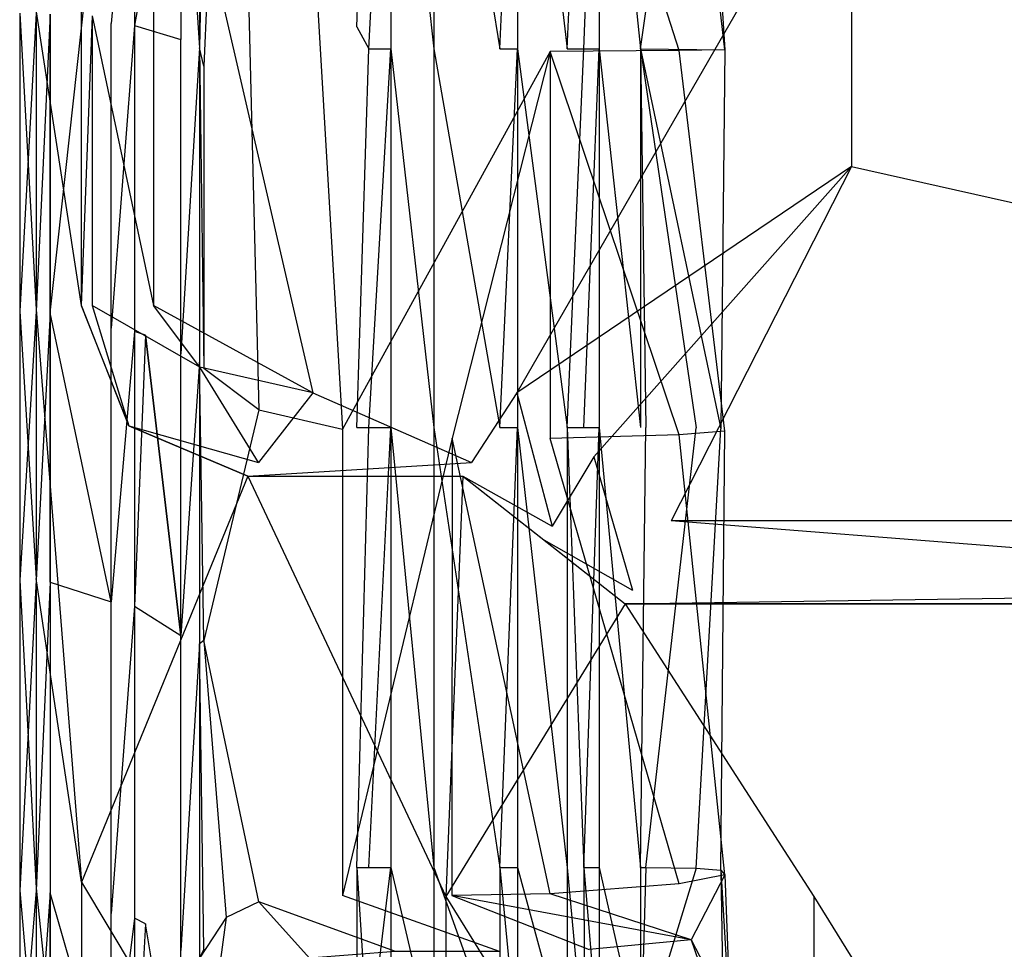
# Model space of a CAD drawing. Extents: x 0 to 0.37, y -0.725 to 0.
# Tile 15 of 21: x 0 to 0.119, y -0.223 to -0.111. Entities that reach past the tile are written whole.
import ezdxf

# ---------------------------------------------------------------- set-up
doc = ezdxf.new("R2010")
doc.units = 0
doc.layers.add('L0_HOMMAGE_666210_KERAMIK___REP', color=7, linetype='CONTINUOUS')

msp = doc.modelspace()

# ---------------------------------------------------------------- linework, layer by layer
at = {"layer": 'L0_HOMMAGE_666210_KERAMIK___REP', "color": 8}
for points, invisible_edges in [([(0.02234, -0.116332, 0.316744), (0.02587, -0.034739, 0.297998), (0.02898, -0.157901, 0.286535), (0.02234, -0.116332, 0.316744)], 13), ([(0.02587, -0.034739, 0.297998), (0.02234, -0.116332, 0.316744), (0.02234, -0.084257, 0.316744), (0.02587, -0.034739, 0.297998)], 14), ([(0.02587, -0.034739, 0.297998), (0.03273, -0.052389, 0.275142), (0.02898, -0.157901, 0.286535), (0.02587, -0.034739, 0.297998)], 14), ([(0.03273, -0.052389, 0.275142), (0.0391, -0.16024, 0.259157), (0.02898, -0.157901, 0.286535), (0.03273, -0.052389, 0.275142)], 14), ([(0.03273, -0.052389, 0.275142), (0.04519, -0.062161, 0.246863), (0.06419, -0.114585, 0.220685), (0.03273, -0.052389, 0.275142)], 14), ([(0.06419, -0.114585, 0.220685), (0.0391, -0.16024, 0.259157), (0.03273, -0.052389, 0.275142), (0.06419, -0.114585, 0.220685)], 14), ([(0.04519, -0.062161, 0.246863), (0.06419, -0.065048, 0.220685), (0.06419, -0.114585, 0.220685), (0.04519, -0.062161, 0.246863)], 14), ([(0.04226, -0.065048, 0.011629), (0.04082, -0.111612), (0.04226, -0.114253, 0.011629), (0.04226, -0.065048, 0.011629)], 13), ([(0.04082, -0.111612), (0.04226, -0.065048, 0.011629), (0.04082, -0.065048), (0.04082, -0.111612)], 14), ([(0.04492, -0.065048, 0.019263), (0.04226, -0.114253, 0.011629), (0.04492, -0.114253, 0.019263), (0.04492, -0.065048, 0.019263)], 13), ([(0.04226, -0.114253, 0.011629), (0.04492, -0.065048, 0.019263), (0.04226, -0.065048, 0.011629), (0.04226, -0.114253, 0.011629)], 14), ([(0.05011, -0.114253, 0.022899), (0.04492, -0.065048, 0.019263), (0.04492, -0.114253, 0.019263), (0.05011, -0.114253, 0.022899)], 13), ([(0.04492, -0.065048, 0.019263), (0.05011, -0.114253, 0.022899), (0.05011, -0.065048, 0.022899), (0.04492, -0.065048, 0.019263)], 14), ([(0.0581, -0.114253, 0.026031), (0.05011, -0.065048, 0.022899), (0.05011, -0.114253, 0.022899), (0.0581, -0.114253, 0.026031)], 13), ([(0.05011, -0.065048, 0.022899), (0.0581, -0.114253, 0.026031), (0.0581, -0.065048, 0.026031), (0.05011, -0.065048, 0.022899)], 14), ([(0.06021, -0.065048, 0.029114), (0.0581, -0.114253, 0.026031), (0.06021, -0.114253, 0.029114), (0.06021, -0.065048, 0.029114)], 13), ([(0.0581, -0.114253, 0.026031), (0.06021, -0.065048, 0.029114), (0.0581, -0.065048, 0.026031), (0.0581, -0.114253, 0.026031)], 14), ([(0.06625, -0.114253, 0.031609), (0.06021, -0.065048, 0.029114), (0.06021, -0.114253, 0.029114), (0.06625, -0.114253, 0.031609)], 13), ([(0.06021, -0.065048, 0.029114), (0.06625, -0.114253, 0.031609), (0.06625, -0.065048, 0.031609), (0.06021, -0.065048, 0.029114)], 14), ([(0.06419, -0.065048, 0.220685), (0.07976, -0.114474, 0.204991), (0.06419, -0.114585, 0.220685), (0.06419, -0.065048, 0.220685)], 13), ([(0.07976, -0.114474, 0.204991), (0.06419, -0.065048, 0.220685), (0.07976, -0.065048, 0.204991), (0.07976, -0.114474, 0.204991)], 14), ([(0.06826, -0.065048, 0.04031), (0.06625, -0.114253, 0.031609), (0.06826, -0.114253, 0.04031), (0.06826, -0.065048, 0.04031)], 13), ([(0.06625, -0.114253, 0.031609), (0.06826, -0.065048, 0.04031), (0.06625, -0.065048, 0.031609), (0.06625, -0.114253, 0.031609)], 14), ([(0.0701, -0.065048, 0.045144), (0.06826, -0.114253, 0.04031), (0.0701, -0.114253, 0.045144), (0.0701, -0.065048, 0.045144)], 13), ([(0.06826, -0.114253, 0.04031), (0.0701, -0.065048, 0.045144), (0.06826, -0.065048, 0.04031), (0.06826, -0.114253, 0.04031)], 14), ([(0.07508, -0.114253, 0.049117), (0.0701, -0.065048, 0.045144), (0.0701, -0.114253, 0.045144), (0.07508, -0.114253, 0.049117)], 13), ([(0.0701, -0.065048, 0.045144), (0.07508, -0.114253, 0.049117), (0.07508, -0.065048, 0.049117), (0.0701, -0.065048, 0.045144)], 14), ([(0.08233, -0.065048, 0.116154), (0.07508, -0.114253, 0.049117), (0.08527, -0.114374, 0.181374), (0.08233, -0.065048, 0.116154)], 13), ([(0.07508, -0.114253, 0.049117), (0.08233, -0.065048, 0.116154), (0.07508, -0.065048, 0.049117), (0.07508, -0.114253, 0.049117)], 14), ([(0.07976, -0.065048, 0.204991), (0.08527, -0.114374, 0.181374), (0.07976, -0.114474, 0.204991), (0.07976, -0.065048, 0.204991)], 13), ([(0.08527, -0.114374, 0.181374), (0.07976, -0.065048, 0.204991), (0.08527, -0.065048, 0.181374), (0.08527, -0.114374, 0.181374)], 14), ([(0.08233, -0.065048, 0.116154), (0.08527, -0.114374, 0.181374), (0.08527, -0.065048, 0.181374), (0.08233, -0.065048, 0.116154)], 14), ([(0.00885, -0.110257, 0.399788), (0.01623, -0.1453, 0.405), (0.01623, -0.072154, 0.405), (0.00885, -0.110257, 0.399788)], 14), ([(0.03548, -0.155853, 0.405), (0.01623, -0.072154, 0.405), (0.01623, -0.1453, 0.405), (0.03548, -0.155853, 0.405)], 13), ([(0.01623, -0.072154, 0.405), (0.03548, -0.155853, 0.405), (0.06015, -0.155853, 0.405), (0.01623, -0.072154, 0.405)], 14), ([(0.06015, -0.155853, 0.405), (0.100576, -0.085648, 0.405), (0.01623, -0.072154, 0.405), (0.06015, -0.155853, 0.405)], 13), ([(0.00208, -0.109765, 0.388645), (0.0075, -0.14529, 0.390266), (0.00755, -0.077689, 0.390266), (0.00208, -0.109765, 0.388645)], 14), ([(0.00885, -0.110257, 0.399788), (0.00755, -0.077689, 0.390266), (0.0075, -0.14529, 0.390266), (0.00885, -0.110257, 0.399788)], 13), ([(0.01115, -0.07886, 0.33826), (0.00376, -0.146163, 0.343802), (0.00376, -0.110066, 0.343802), (0.01115, -0.07886, 0.33826)], 13), ([(0.00376, -0.146163, 0.343802), (0.01115, -0.07886, 0.33826), (0.01115, -0.111201, 0.33826), (0.00376, -0.146163, 0.343802)], 14), ([(0.01394, -0.078971, 0.331278), (0.01115, -0.111201, 0.33826), (0.01115, -0.07886, 0.33826), (0.01394, -0.078971, 0.331278)], 14), ([(0.01115, -0.111201, 0.33826), (0.01394, -0.078971, 0.331278), (0.01394, -0.111452, 0.331278), (0.01115, -0.111201, 0.33826)], 13), ([(0.01957, -0.079703, 0.325086), (0.01394, -0.111452, 0.331278), (0.01394, -0.078971, 0.331278), (0.01957, -0.079703, 0.325086)], 14), ([(0.01394, -0.111452, 0.331278), (0.01957, -0.079703, 0.325086), (0.01957, -0.113109, 0.325086), (0.01394, -0.111452, 0.331278)], 13), ([(0.01957, -0.079703, 0.325086), (0.02181, -0.080776, 0.320595), (0.02181, -0.114143, 0.320595), (0.01957, -0.079703, 0.325086)], 13), ([(0.01957, -0.079703, 0.325086), (0.02181, -0.114143, 0.320595), (0.01957, -0.113109, 0.325086), (0.01957, -0.079703, 0.325086)], 14), ([(0.02181, -0.080776, 0.320595), (0.02234, -0.084257, 0.316744), (0.02181, -0.114143, 0.320595), (0.02181, -0.080776, 0.320595)], 13), ([(0.02234, -0.116332, 0.316744), (0.02181, -0.114143, 0.320595), (0.02234, -0.084257, 0.316744), (0.02234, -0.116332, 0.316744)], 14), ([(0.100576, -0.085648, 0.405), (0.06015, -0.155853, 0.405), (0.100576, -0.128471, 0.405), (0.100576, -0.085648, 0.405)], 14), ([(0.184917, -0.128471, 0.405), (0.100576, -0.085648, 0.405), (0.100576, -0.128471, 0.405), (0.184917, -0.128471, 0.405)], 13), ([(0.100576, -0.085648, 0.405), (0.184917, -0.128471, 0.405), (0.184917, -0.085648, 0.405), (0.100576, -0.085648, 0.405)], 14), ([(0.00008, -0.109946, 0.382253), (0.00208, -0.145782, 0.388645), (0.00208, -0.109765, 0.388645), (0.00008, -0.109946, 0.382253)], 14), ([(0.00208, -0.145782, 0.388645), (0.00008, -0.109946, 0.382253), (0.00008, -0.145962, 0.382253), (0.00208, -0.145782, 0.388645)], 13), ([(0.00008, -0.145962, 0.382253), (0.00209, -0.109946, 0.349704), (0.00209, -0.145972, 0.349704), (0.00008, -0.145962, 0.382253)], 13), ([(0.00209, -0.109946, 0.349704), (0.00008, -0.145962, 0.382253), (0.00008, -0.109946, 0.382253), (0.00209, -0.109946, 0.349704)], 14), ([(0.0075, -0.14529, 0.390266), (0.00208, -0.109765, 0.388645), (0.00208, -0.145782, 0.388645), (0.0075, -0.14529, 0.390266)], 13), ([(0.00376, -0.110066, 0.343802), (0.00209, -0.145972, 0.349704), (0.00209, -0.109946, 0.349704), (0.00376, -0.110066, 0.343802)], 14), ([(0.00209, -0.145972, 0.349704), (0.00376, -0.110066, 0.343802), (0.00376, -0.146163, 0.343802), (0.00209, -0.145972, 0.349704)], 13), ([(0.00885, -0.110257, 0.399788), (0.0075, -0.14529, 0.390266), (0.00884, -0.1453, 0.399788), (0.00885, -0.110257, 0.399788)], 14), ([(0.01623, -0.1453, 0.405), (0.00885, -0.110257, 0.399788), (0.00884, -0.1453, 0.399788), (0.01623, -0.1453, 0.405)], 13), ([(0.01115, -0.111201, 0.33826), (0.01115, -0.181115, 0.33826), (0.00376, -0.146163, 0.343802), (0.01115, -0.111201, 0.33826)], 13), ([(0.01394, -0.111452, 0.331278), (0.01115, -0.148011, 0.33826), (0.01115, -0.111201, 0.33826), (0.01394, -0.111452, 0.331278)], 14), ([(0.01115, -0.181115, 0.33826), (0.01115, -0.111201, 0.33826), (0.01115, -0.148011, 0.33826), (0.01115, -0.181115, 0.33826)], 14), ([(0.01115, -0.148011, 0.33826), (0.01394, -0.111452, 0.331278), (0.01394, -0.148412, 0.331278), (0.01115, -0.148011, 0.33826)], 13), ([(0.0153, -0.148884, 0.328407), (0.01394, -0.148412, 0.331278), (0.01394, -0.111452, 0.331278), (0.0153, -0.148884, 0.328407)], 14), ([(0.01394, -0.111452, 0.331278), (0.01957, -0.113109, 0.325086), (0.0153, -0.148884, 0.328407), (0.01394, -0.111452, 0.331278)], 14), ([(0.04082, -0.16001), (0.04226, -0.114253, 0.011629), (0.04082, -0.111612), (0.04082, -0.16001)], 14), ([(0.01957, -0.113109, 0.325086), (0.01957, -0.185182, 0.325086), (0.0153, -0.148884, 0.328407), (0.01957, -0.113109, 0.325086)], 13), ([(0.02181, -0.114143, 0.320595), (0.01957, -0.151133, 0.325086), (0.01957, -0.113109, 0.325086), (0.02181, -0.114143, 0.320595)], 14), ([(0.01957, -0.185182, 0.325086), (0.01957, -0.113109, 0.325086), (0.01957, -0.151133, 0.325086), (0.01957, -0.185182, 0.325086)], 14), ([(0.01957, -0.151133, 0.325086), (0.02181, -0.114143, 0.320595), (0.02181, -0.152148, 0.320595), (0.01957, -0.151133, 0.325086)], 13), ([(0.02181, -0.114143, 0.320595), (0.02234, -0.116332, 0.316744), (0.02234, -0.152911, 0.316744), (0.02181, -0.114143, 0.320595)], 13), ([(0.02181, -0.114143, 0.320595), (0.02234, -0.152911, 0.316744), (0.02181, -0.152148, 0.320595), (0.02181, -0.114143, 0.320595)], 14), ([(0.0391, -0.16024, 0.259157), (0.06419, -0.114585, 0.220685), (0.05232, -0.161315, 0.23528), (0.0391, -0.16024, 0.259157)], 13), ([(0.04226, -0.114253, 0.011629), (0.04082, -0.16001), (0.04226, -0.16001, 0.011629), (0.04226, -0.114253, 0.011629)], 13), ([(0.04492, -0.114253, 0.019263), (0.04226, -0.16001, 0.011629), (0.04492, -0.16001, 0.019263), (0.04492, -0.114253, 0.019263)], 13), ([(0.04226, -0.16001, 0.011629), (0.04492, -0.114253, 0.019263), (0.04226, -0.114253, 0.011629), (0.04226, -0.16001, 0.011629)], 14), ([(0.05011, -0.16001, 0.022899), (0.04492, -0.114253, 0.019263), (0.04492, -0.16001, 0.019263), (0.05011, -0.16001, 0.022899)], 13), ([(0.04492, -0.114253, 0.019263), (0.05011, -0.16001, 0.022899), (0.05011, -0.114253, 0.022899), (0.04492, -0.114253, 0.019263)], 14), ([(0.0581, -0.16001, 0.026031), (0.05011, -0.114253, 0.022899), (0.05011, -0.16001, 0.022899), (0.0581, -0.16001, 0.026031)], 13), ([(0.05011, -0.114253, 0.022899), (0.0581, -0.16001, 0.026031), (0.0581, -0.114253, 0.026031), (0.05011, -0.114253, 0.022899)], 14), ([(0.06419, -0.114585, 0.220685), (0.06419, -0.161375, 0.220685), (0.05232, -0.161315, 0.23528), (0.06419, -0.114585, 0.220685)], 14), ([(0.06021, -0.114253, 0.029114), (0.0581, -0.16001, 0.026031), (0.06021, -0.16001, 0.029114), (0.06021, -0.114253, 0.029114)], 13), ([(0.0581, -0.16001, 0.026031), (0.06021, -0.114253, 0.029114), (0.0581, -0.114253, 0.026031), (0.0581, -0.16001, 0.026031)], 14), ([(0.06625, -0.16001, 0.031609), (0.06021, -0.114253, 0.029114), (0.06021, -0.16001, 0.029114), (0.06625, -0.16001, 0.031609)], 13), ([(0.06021, -0.114253, 0.029114), (0.06625, -0.16001, 0.031609), (0.06625, -0.114253, 0.031609), (0.06021, -0.114253, 0.029114)], 14), ([(0.07976, -0.160923, 0.204991), (0.06419, -0.114585, 0.220685), (0.07976, -0.114474, 0.204991), (0.07976, -0.160923, 0.204991)], 14), ([(0.06419, -0.114585, 0.220685), (0.07976, -0.160923, 0.204991), (0.06419, -0.161375, 0.220685), (0.06419, -0.114585, 0.220685)], 13), ([(0.06826, -0.114253, 0.04031), (0.06625, -0.16001, 0.031609), (0.06826, -0.16002, 0.04031), (0.06826, -0.114253, 0.04031)], 13), ([(0.06625, -0.16001, 0.031609), (0.06826, -0.114253, 0.04031), (0.06625, -0.114253, 0.031609), (0.06625, -0.16001, 0.031609)], 14), ([(0.0701, -0.114253, 0.045144), (0.06826, -0.16002, 0.04031), (0.0701, -0.16002, 0.045144), (0.0701, -0.114253, 0.045144)], 13), ([(0.06826, -0.16002, 0.04031), (0.0701, -0.114253, 0.045144), (0.06826, -0.114253, 0.04031), (0.06826, -0.16002, 0.04031)], 14), ([(0.07508, -0.16002, 0.049117), (0.0701, -0.114253, 0.045144), (0.0701, -0.16002, 0.045144), (0.07508, -0.16002, 0.049117)], 13), ([(0.0701, -0.114253, 0.045144), (0.07508, -0.16002, 0.049117), (0.07508, -0.114253, 0.049117), (0.0701, -0.114253, 0.045144)], 14), ([(0.07508, -0.114253, 0.049117), (0.07508, -0.16002, 0.049117), (0.07574, -0.16002, 0.053272), (0.07508, -0.114253, 0.049117)], 14), ([(0.07508, -0.114253, 0.049117), (0.07574, -0.16002, 0.053272), (0.08183, -0.16009, 0.110793), (0.07508, -0.114253, 0.049117)], 14), ([(0.07508, -0.114253, 0.049117), (0.08183, -0.16009, 0.110793), (0.08478, -0.16021, 0.147354), (0.07508, -0.114253, 0.049117)], 14), ([(0.07508, -0.114253, 0.049117), (0.08478, -0.16021, 0.147354), (0.08527, -0.114374, 0.181374), (0.07508, -0.114253, 0.049117)], 14), ([(0.08527, -0.160471, 0.181374), (0.07976, -0.114474, 0.204991), (0.08527, -0.114374, 0.181374), (0.08527, -0.160471, 0.181374)], 14), ([(0.07976, -0.114474, 0.204991), (0.08527, -0.160471, 0.181374), (0.07976, -0.160923, 0.204991), (0.07976, -0.114474, 0.204991)], 13), ([(0.08527, -0.114374, 0.181374), (0.08478, -0.16021, 0.147354), (0.08527, -0.160471, 0.181374), (0.08527, -0.114374, 0.181374)], 14), ([(0.02898, -0.157901, 0.286535), (0.02234, -0.152911, 0.316744), (0.02234, -0.116332, 0.316744), (0.02898, -0.157901, 0.286535)], 14), ([(0.100576, -0.128471, 0.405), (0.06015, -0.155853, 0.405), (0.06947, -0.163574, 0.405), (0.100576, -0.128471, 0.405)], 14), ([(0.100576, -0.128471, 0.405), (0.06947, -0.163574, 0.405), (0.07879, -0.171295, 0.405), (0.100576, -0.128471, 0.405)], 14), ([(0.29104, -0.171295, 0.405), (0.100576, -0.128471, 0.405), (0.07879, -0.171295, 0.405), (0.29104, -0.171295, 0.405)], 13), ([(0.100576, -0.128471, 0.405), (0.29104, -0.171295, 0.405), (0.184917, -0.128471, 0.405), (0.100576, -0.128471, 0.405)], 14), ([(0.00008, -0.145962, 0.382253), (0.00208, -0.178284, 0.388645), (0.00208, -0.145782, 0.388645), (0.00008, -0.145962, 0.382253)], 14), ([(0.00208, -0.178284, 0.388645), (0.00008, -0.145962, 0.382253), (0.00008, -0.178485, 0.382253), (0.00208, -0.178284, 0.388645)], 13), ([(0.00209, -0.145972, 0.349704), (0.00008, -0.178485, 0.382253), (0.00008, -0.145962, 0.382253), (0.00209, -0.145972, 0.349704)], 14), ([(0.00008, -0.178485, 0.382253), (0.00209, -0.145972, 0.349704), (0.00209, -0.178495, 0.349704), (0.00008, -0.178485, 0.382253)], 13), ([(0.00208, -0.145782, 0.388645), (0.00755, -0.215003, 0.390266), (0.00755, -0.14529, 0.390266), (0.00208, -0.145782, 0.388645)], 14), ([(0.00755, -0.215003, 0.390266), (0.00208, -0.145782, 0.388645), (0.00208, -0.178284, 0.388645), (0.00755, -0.215003, 0.390266)], 13), ([(0.00376, -0.146163, 0.343802), (0.00209, -0.178495, 0.349704), (0.00209, -0.145972, 0.349704), (0.00376, -0.146163, 0.343802)], 14), ([(0.00209, -0.178495, 0.349704), (0.00376, -0.146163, 0.343802), (0.00376, -0.178746, 0.343802), (0.00209, -0.178495, 0.349704)], 13), ([(0.01115, -0.181115, 0.33826), (0.00376, -0.178746, 0.343802), (0.00376, -0.146163, 0.343802), (0.01115, -0.181115, 0.33826)], 13), ([(0.0075, -0.14529, 0.390266), (0.01328, -0.159819, 0.390266), (0.00884, -0.1453, 0.399788), (0.0075, -0.14529, 0.390266)], 14), ([(0.01328, -0.159819, 0.390266), (0.00755, -0.14529, 0.390266), (0.00755, -0.215003, 0.390266), (0.01328, -0.159819, 0.390266)], 14), ([(0.00884, -0.1453, 0.399788), (0.01328, -0.159819, 0.390266), (0.01468, -0.158654, 0.399788), (0.00884, -0.1453, 0.399788)], 14), ([(0.02183, -0.15274, 0.405), (0.00884, -0.1453, 0.399788), (0.01468, -0.158654, 0.399788), (0.02183, -0.15274, 0.405)], 14), ([(0.02183, -0.15274, 0.405), (0.01623, -0.1453, 0.405), (0.00884, -0.1453, 0.399788), (0.02183, -0.15274, 0.405)], 14), ([(0.03548, -0.155853, 0.405), (0.01623, -0.1453, 0.405), (0.02183, -0.15274, 0.405), (0.03548, -0.155853, 0.405)], 14), ([(0.01394, -0.148412, 0.331278), (0.01115, -0.181115, 0.33826), (0.01115, -0.148011, 0.33826), (0.01394, -0.148412, 0.331278)], 14), ([(0.01115, -0.181115, 0.33826), (0.01394, -0.148412, 0.331278), (0.01394, -0.181638, 0.331278), (0.01115, -0.181115, 0.33826)], 13), ([(0.01394, -0.148412, 0.331278), (0.0153, -0.148884, 0.328407), (0.01394, -0.181638, 0.331278), (0.01394, -0.148412, 0.331278)], 13), ([(0.0153, -0.148884, 0.328407), (0.01957, -0.185182, 0.325086), (0.01394, -0.181638, 0.331278), (0.0153, -0.148884, 0.328407)], 14), ([(0.02181, -0.152148, 0.320595), (0.01957, -0.185182, 0.325086), (0.01957, -0.151133, 0.325086), (0.02181, -0.152148, 0.320595)], 14), ([(0.01957, -0.185182, 0.325086), (0.02181, -0.152148, 0.320595), (0.02181, -0.186176, 0.320595), (0.01957, -0.185182, 0.325086)], 13), ([(0.02181, -0.152148, 0.320595), (0.02234, -0.185794, 0.316744), (0.02181, -0.186176, 0.320595), (0.02181, -0.152148, 0.320595)], 13), ([(0.02234, -0.185794, 0.316744), (0.02181, -0.152148, 0.320595), (0.02234, -0.152911, 0.316744), (0.02234, -0.185794, 0.316744)], 14), ([(0.02893, -0.164247, 0.399788), (0.02183, -0.15274, 0.405), (0.01468, -0.158654, 0.399788), (0.02893, -0.164247, 0.399788)], 14), ([(0.03548, -0.155853, 0.405), (0.02183, -0.15274, 0.405), (0.02893, -0.164247, 0.399788), (0.03548, -0.155853, 0.405)], 14), ([(0.02234, -0.152911, 0.316744), (0.02898, -0.157901, 0.286535), (0.02234, -0.185794, 0.316744), (0.02234, -0.152911, 0.316744)], 13), ([(0.05468, -0.164247, 0.399788), (0.03548, -0.155853, 0.405), (0.02893, -0.164247, 0.399788), (0.05468, -0.164247, 0.399788)], 13), ([(0.03548, -0.155853, 0.405), (0.05468, -0.164247, 0.399788), (0.06015, -0.155853, 0.405), (0.03548, -0.155853, 0.405)], 14), ([(0.06441, -0.171968, 0.399788), (0.06015, -0.155853, 0.405), (0.05468, -0.164247, 0.399788), (0.06441, -0.171968, 0.399788)], 13), ([(0.06015, -0.155853, 0.405), (0.06441, -0.171968, 0.399788), (0.06947, -0.163574, 0.405), (0.06015, -0.155853, 0.405)], 14), ([(0.02898, -0.157901, 0.286535), (0.0391, -0.16024, 0.259157), (0.02234, -0.185794, 0.316744), (0.02898, -0.157901, 0.286535)], 14), ([(0.01328, -0.159819, 0.390266), (0.02893, -0.164247, 0.399788), (0.01468, -0.158654, 0.399788), (0.01328, -0.159819, 0.390266)], 14), ([(0.02764, -0.165893, 0.390266), (0.01328, -0.159819, 0.390266), (0.00755, -0.215003, 0.390266), (0.02764, -0.165893, 0.390266)], 14), ([(0.02893, -0.164247, 0.399788), (0.01328, -0.159819, 0.390266), (0.02764, -0.165893, 0.390266), (0.02893, -0.164247, 0.399788)], 13), ([(0.02898, -0.217353, 0.286535), (0.02234, -0.185794, 0.316744), (0.0391, -0.16024, 0.259157), (0.02898, -0.217353, 0.286535)], 14), ([(0.0391, -0.16024, 0.259157), (0.0391, -0.2166, 0.259157), (0.02898, -0.217353, 0.286535), (0.0391, -0.16024, 0.259157)], 14), ([(0.05232, -0.161315, 0.23528), (0.0391, -0.2166, 0.259157), (0.0391, -0.16024, 0.259157), (0.05232, -0.161315, 0.23528)], 14), ([(0.04226, -0.16001, 0.011629), (0.04082, -0.213206), (0.04226, -0.213206, 0.011629), (0.04226, -0.16001, 0.011629)], 13), ([(0.04082, -0.213206), (0.04226, -0.16001, 0.011629), (0.04082, -0.16001), (0.04082, -0.213206)], 14), ([(0.04492, -0.16001, 0.019263), (0.04226, -0.213206, 0.011629), (0.04492, -0.213216, 0.019263), (0.04492, -0.16001, 0.019263)], 13), ([(0.04226, -0.213206, 0.011629), (0.04492, -0.16001, 0.019263), (0.04226, -0.16001, 0.011629), (0.04226, -0.213206, 0.011629)], 14), ([(0.05011, -0.213216, 0.022899), (0.04492, -0.16001, 0.019263), (0.04492, -0.213216, 0.019263), (0.05011, -0.213216, 0.022899)], 13), ([(0.04492, -0.16001, 0.019263), (0.05011, -0.213216, 0.022899), (0.05011, -0.16001, 0.022899), (0.04492, -0.16001, 0.019263)], 14), ([(0.0581, -0.213216, 0.026031), (0.05011, -0.16001, 0.022899), (0.05011, -0.213216, 0.022899), (0.0581, -0.213216, 0.026031)], 13), ([(0.05011, -0.16001, 0.022899), (0.0581, -0.213216, 0.026031), (0.0581, -0.16001, 0.026031), (0.05011, -0.16001, 0.022899)], 14), ([(0.06021, -0.16001, 0.029114), (0.0581, -0.213216, 0.026031), (0.06021, -0.213216, 0.029114), (0.06021, -0.16001, 0.029114)], 13), ([(0.0581, -0.213216, 0.026031), (0.06021, -0.16001, 0.029114), (0.0581, -0.16001, 0.026031), (0.0581, -0.213216, 0.026031)], 14), ([(0.06625, -0.213216, 0.031609), (0.06021, -0.16001, 0.029114), (0.06021, -0.213216, 0.029114), (0.06625, -0.213216, 0.031609)], 13), ([(0.06021, -0.16001, 0.029114), (0.06625, -0.213216, 0.031609), (0.06625, -0.16001, 0.031609), (0.06021, -0.16001, 0.029114)], 14), ([(0.06826, -0.213206, 0.04031), (0.06625, -0.16001, 0.031609), (0.06625, -0.213216, 0.031609), (0.06826, -0.213206, 0.04031)], 13), ([(0.06625, -0.16001, 0.031609), (0.06826, -0.213206, 0.04031), (0.06826, -0.16002, 0.04031), (0.06625, -0.16001, 0.031609)], 14), ([(0.0701, -0.16002, 0.045144), (0.06826, -0.213206, 0.04031), (0.0701, -0.213206, 0.045144), (0.0701, -0.16002, 0.045144)], 13), ([(0.06826, -0.213206, 0.04031), (0.0701, -0.16002, 0.045144), (0.06826, -0.16002, 0.04031), (0.06826, -0.213206, 0.04031)], 14), ([(0.07508, -0.213206, 0.049117), (0.0701, -0.16002, 0.045144), (0.0701, -0.213206, 0.045144), (0.07508, -0.213206, 0.049117)], 13), ([(0.0701, -0.16002, 0.045144), (0.07508, -0.213206, 0.049117), (0.07508, -0.16002, 0.049117), (0.0701, -0.16002, 0.045144)], 14), ([(0.07574, -0.16002, 0.053272), (0.07508, -0.213206, 0.049117), (0.07575, -0.213216, 0.053272), (0.07574, -0.16002, 0.053272)], 13), ([(0.07508, -0.213206, 0.049117), (0.07574, -0.16002, 0.053272), (0.07508, -0.16002, 0.049117), (0.07508, -0.213206, 0.049117)], 14), ([(0.07575, -0.213216, 0.053272), (0.08183, -0.16009, 0.110793), (0.07574, -0.16002, 0.053272), (0.07575, -0.213216, 0.053272)], 14), ([(0.08183, -0.16009, 0.110793), (0.07575, -0.213216, 0.053272), (0.08183, -0.213307, 0.110793), (0.08183, -0.16009, 0.110793)], 13), ([(0.08527, -0.21412, 0.181374), (0.07976, -0.160923, 0.204991), (0.08527, -0.160471, 0.181374), (0.08527, -0.21412, 0.181374)], 14), ([(0.08183, -0.213307, 0.110793), (0.08478, -0.16021, 0.147354), (0.08183, -0.16009, 0.110793), (0.08183, -0.213307, 0.110793)], 14), ([(0.08478, -0.16021, 0.147354), (0.08183, -0.213307, 0.110793), (0.08478, -0.213537, 0.147354), (0.08478, -0.16021, 0.147354)], 13), ([(0.08478, -0.213537, 0.147354), (0.08527, -0.160471, 0.181374), (0.08478, -0.16021, 0.147354), (0.08478, -0.213537, 0.147354)], 14), ([(0.08527, -0.160471, 0.181374), (0.08478, -0.213537, 0.147354), (0.08527, -0.21412, 0.181374), (0.08527, -0.160471, 0.181374)], 13), ([(0.0391, -0.2166, 0.259157), (0.05232, -0.161315, 0.23528), (0.05231, -0.21661, 0.23528), (0.0391, -0.2166, 0.259157)], 13), ([(0.05232, -0.161315, 0.23528), (0.06419, -0.216389, 0.220685), (0.05231, -0.21661, 0.23528), (0.05232, -0.161315, 0.23528)], 13), ([(0.06419, -0.216389, 0.220685), (0.05232, -0.161315, 0.23528), (0.06419, -0.161375, 0.220685), (0.06419, -0.216389, 0.220685)], 14), ([(0.07977, -0.215194, 0.204991), (0.06419, -0.161375, 0.220685), (0.07976, -0.160923, 0.204991), (0.07977, -0.215194, 0.204991)], 14), ([(0.06419, -0.161375, 0.220685), (0.07977, -0.215194, 0.204991), (0.06419, -0.216389, 0.220685), (0.06419, -0.161375, 0.220685)], 13), ([(0.07976, -0.160923, 0.204991), (0.08527, -0.21412, 0.181374), (0.07977, -0.215194, 0.204991), (0.07976, -0.160923, 0.204991)], 13), ([(0.07414, -0.17969, 0.399788), (0.06947, -0.163574, 0.405), (0.06441, -0.171968, 0.399788), (0.07414, -0.17969, 0.399788)], 13), ([(0.06947, -0.163574, 0.405), (0.07414, -0.17969, 0.399788), (0.07879, -0.171295, 0.405), (0.06947, -0.163574, 0.405)], 14), ([(0.05468, -0.164247, 0.399788), (0.02764, -0.165893, 0.390266), (0.05361, -0.165893, 0.390266), (0.05468, -0.164247, 0.399788)], 13), ([(0.02764, -0.165893, 0.390266), (0.05468, -0.164247, 0.399788), (0.02893, -0.164247, 0.399788), (0.02764, -0.165893, 0.390266)], 14), ([(0.05361, -0.165893, 0.390266), (0.06441, -0.171968, 0.399788), (0.05468, -0.164247, 0.399788), (0.05361, -0.165893, 0.390266)], 14), ([(0.05156, -0.216741, 0.390266), (0.02764, -0.165893, 0.390266), (0.00755, -0.215003, 0.390266), (0.05156, -0.216741, 0.390266)], 13), ([(0.02764, -0.165893, 0.390266), (0.05156, -0.216741, 0.390266), (0.05361, -0.165893, 0.390266), (0.02764, -0.165893, 0.390266)], 14), ([(0.07322, -0.181336, 0.390266), (0.05361, -0.165893, 0.390266), (0.05156, -0.216741, 0.390266), (0.07322, -0.181336, 0.390266)], 13), ([(0.06441, -0.171968, 0.399788), (0.05361, -0.165893, 0.390266), (0.06342, -0.173615, 0.390266), (0.06441, -0.171968, 0.399788)], 13), ([(0.05361, -0.165893, 0.390266), (0.07322, -0.181336, 0.390266), (0.06342, -0.173615, 0.390266), (0.05361, -0.165893, 0.390266)], 14), ([(0.184959, -0.17969, 0.399788), (0.07879, -0.171295, 0.405), (0.07414, -0.17969, 0.399788), (0.184959, -0.17969, 0.399788)], 14), ([(0.184959, -0.17969, 0.399788), (0.29104, -0.171295, 0.405), (0.07879, -0.171295, 0.405), (0.184959, -0.17969, 0.399788)], 13), ([(0.06342, -0.173615, 0.390266), (0.07414, -0.17969, 0.399788), (0.06441, -0.171968, 0.399788), (0.06342, -0.173615, 0.390266)], 14), ([(0.07414, -0.17969, 0.399788), (0.06342, -0.173615, 0.390266), (0.07322, -0.181336, 0.390266), (0.07414, -0.17969, 0.399788)], 13), ([(0.00008, -0.178485, 0.382253), (0.00208, -0.215736, 0.388645), (0.00208, -0.178284, 0.388645), (0.00008, -0.178485, 0.382253)], 14), ([(0.00755, -0.215003, 0.390266), (0.00208, -0.178284, 0.388645), (0.00208, -0.215736, 0.388645), (0.00755, -0.215003, 0.390266)], 14), ([(0.00208, -0.215736, 0.388645), (0.00008, -0.178485, 0.382253), (0.00008, -0.216008, 0.382253), (0.00208, -0.215736, 0.388645)], 13), ([(0.00209, -0.178495, 0.349704), (0.00008, -0.216008, 0.382253), (0.00008, -0.178485, 0.382253), (0.00209, -0.178495, 0.349704)], 14), ([(0.00008, -0.216008, 0.382253), (0.00209, -0.178495, 0.349704), (0.00209, -0.216018, 0.349704), (0.00008, -0.216008, 0.382253)], 13), ([(0.00376, -0.178746, 0.343802), (0.00209, -0.216018, 0.349704), (0.00209, -0.178495, 0.349704), (0.00376, -0.178746, 0.343802)], 14), ([(0.00209, -0.216018, 0.349704), (0.00376, -0.178746, 0.343802), (0.00376, -0.216279, 0.343802), (0.00209, -0.216018, 0.349704)], 13), ([(0.00376, -0.178746, 0.343802), (0.01115, -0.181115, 0.33826), (0.00376, -0.216279, 0.343802), (0.00376, -0.178746, 0.343802)], 14), ([(0.184959, -0.17969, 0.399788), (0.07322, -0.181336, 0.390266), (0.29661, -0.181336, 0.390266), (0.184959, -0.17969, 0.399788)], 13), ([(0.07322, -0.181336, 0.390266), (0.184959, -0.17969, 0.399788), (0.07414, -0.17969, 0.399788), (0.07322, -0.181336, 0.390266)], 14), ([(0.01115, -0.181115, 0.33826), (0.01115, -0.241853, 0.33826), (0.00376, -0.216279, 0.343802), (0.01115, -0.181115, 0.33826)], 13), ([(0.01394, -0.181638, 0.331278), (0.01115, -0.218789, 0.33826), (0.01115, -0.181115, 0.33826), (0.01394, -0.181638, 0.331278)], 14), ([(0.01115, -0.241853, 0.33826), (0.01115, -0.181115, 0.33826), (0.01115, -0.218789, 0.33826), (0.01115, -0.241853, 0.33826)], 14), ([(0.01115, -0.218789, 0.33826), (0.01394, -0.181638, 0.331278), (0.01394, -0.219331, 0.331278), (0.01115, -0.218789, 0.33826)], 13), ([(0.0153, -0.220014, 0.328407), (0.01394, -0.219331, 0.331278), (0.01394, -0.181638, 0.331278), (0.0153, -0.220014, 0.328407)], 14), ([(0.01394, -0.181638, 0.331278), (0.01957, -0.185182, 0.325086), (0.0153, -0.220014, 0.328407), (0.01394, -0.181638, 0.331278)], 14), ([(0.096039, -0.216741, 0.390266), (0.07322, -0.181336, 0.390266), (0.05156, -0.216741, 0.390266), (0.096039, -0.216741, 0.390266)], 13), ([(0.14052, -0.216741, 0.390266), (0.29661, -0.181336, 0.390266), (0.07322, -0.181336, 0.390266), (0.14052, -0.216741, 0.390266)], 13), ([(0.07322, -0.181336, 0.390266), (0.096039, -0.216741, 0.390266), (0.14052, -0.216741, 0.390266), (0.07322, -0.181336, 0.390266)], 14), ([(0.01957, -0.185182, 0.325086), (0.01957, -0.24601, 0.325086), (0.0153, -0.220014, 0.328407), (0.01957, -0.185182, 0.325086)], 13), ([(0.02181, -0.186176, 0.320595), (0.01957, -0.223267, 0.325086), (0.01957, -0.185182, 0.325086), (0.02181, -0.186176, 0.320595)], 14), ([(0.01957, -0.24601, 0.325086), (0.01957, -0.185182, 0.325086), (0.01957, -0.223267, 0.325086), (0.01957, -0.24601, 0.325086)], 14), ([(0.01957, -0.223267, 0.325086), (0.02181, -0.186176, 0.320595), (0.02181, -0.224201, 0.320595), (0.01957, -0.223267, 0.325086)], 13), ([(0.02233, -0.223076, 0.316744), (0.02181, -0.186176, 0.320595), (0.02234, -0.185794, 0.316744), (0.02233, -0.223076, 0.316744)], 14), ([(0.02181, -0.186176, 0.320595), (0.02233, -0.223076, 0.316744), (0.02181, -0.224201, 0.320595), (0.02181, -0.186176, 0.320595)], 13), ([(0.02234, -0.185794, 0.316744), (0.02502, -0.219281, 0.301649), (0.02233, -0.223076, 0.316744), (0.02234, -0.185794, 0.316744)], 14), ([(0.02234, -0.185794, 0.316744), (0.02898, -0.217353, 0.286535), (0.02502, -0.219281, 0.301649), (0.02234, -0.185794, 0.316744)], 13), ([(0.04226, -0.235447, 0.011629), (0.04082, -0.213206), (0.04082, -0.258922), (0.04226, -0.235447, 0.011629)], 13), ([(0.04082, -0.213206), (0.04226, -0.235447, 0.011629), (0.04226, -0.213206, 0.011629), (0.04082, -0.213206)], 14), ([(0.04226, -0.235447, 0.011629), (0.04492, -0.213216, 0.019263), (0.04226, -0.213206, 0.011629), (0.04226, -0.235447, 0.011629)], 14), ([(0.04492, -0.213216, 0.019263), (0.04226, -0.235447, 0.011629), (0.04492, -0.235447, 0.019263), (0.04492, -0.213216, 0.019263)], 13), ([(0.05011, -0.235447, 0.022899), (0.04492, -0.213216, 0.019263), (0.04492, -0.235447, 0.019263), (0.05011, -0.235447, 0.022899)], 13), ([(0.04492, -0.213216, 0.019263), (0.05011, -0.235447, 0.022899), (0.05011, -0.213216, 0.022899), (0.04492, -0.213216, 0.019263)], 14), ([(0.0581, -0.235437, 0.026031), (0.05011, -0.213216, 0.022899), (0.05011, -0.235447, 0.022899), (0.0581, -0.235437, 0.026031)], 13), ([(0.05011, -0.213216, 0.022899), (0.0581, -0.235437, 0.026031), (0.0581, -0.213216, 0.026031), (0.05011, -0.213216, 0.022899)], 14), ([(0.06021, -0.235417, 0.029114), (0.0581, -0.213216, 0.026031), (0.0581, -0.235437, 0.026031), (0.06021, -0.235417, 0.029114)], 13), ([(0.0581, -0.213216, 0.026031), (0.06021, -0.235417, 0.029114), (0.06021, -0.213216, 0.029114), (0.0581, -0.213216, 0.026031)], 14), ([(0.06625, -0.235396, 0.031609), (0.06021, -0.213216, 0.029114), (0.06021, -0.235417, 0.029114), (0.06625, -0.235396, 0.031609)], 13), ([(0.06021, -0.213216, 0.029114), (0.06625, -0.235396, 0.031609), (0.06625, -0.213216, 0.031609), (0.06021, -0.213216, 0.029114)], 14), ([(0.06625, -0.213216, 0.031609), (0.06827, -0.235376, 0.04031), (0.06826, -0.213206, 0.04031), (0.06625, -0.213216, 0.031609)], 14), ([(0.06827, -0.235376, 0.04031), (0.06625, -0.213216, 0.031609), (0.06625, -0.235396, 0.031609), (0.06827, -0.235376, 0.04031)], 13), ([(0.0701, -0.235356, 0.045144), (0.06826, -0.213206, 0.04031), (0.06827, -0.235376, 0.04031), (0.0701, -0.235356, 0.045144)], 13), ([(0.06826, -0.213206, 0.04031), (0.0701, -0.235356, 0.045144), (0.0701, -0.213206, 0.045144), (0.06826, -0.213206, 0.04031)], 14), ([(0.07508, -0.235326, 0.049117), (0.0701, -0.213206, 0.045144), (0.0701, -0.235356, 0.045144), (0.07508, -0.235326, 0.049117)], 13), ([(0.0701, -0.213206, 0.045144), (0.07508, -0.235326, 0.049117), (0.07508, -0.213206, 0.049117), (0.0701, -0.213206, 0.045144)], 14), ([(0.07508, -0.213206, 0.049117), (0.07508, -0.235326, 0.049117), (0.07575, -0.213216, 0.053272), (0.07508, -0.213206, 0.049117)], 14), ([(0.07575, -0.213216, 0.053272), (0.07508, -0.235326, 0.049117), (0.08183, -0.213307, 0.110793), (0.07575, -0.213216, 0.053272)], 14), ([(0.08183, -0.213307, 0.110793), (0.07508, -0.235326, 0.049117), (0.08478, -0.213537, 0.147354), (0.08183, -0.213307, 0.110793)], 14), ([(0.07508, -0.235326, 0.049117), (0.086248, -0.291113, 0.181374), (0.08478, -0.213537, 0.147354), (0.07508, -0.235326, 0.049117)], 14), ([(0.08527, -0.21412, 0.181374), (0.08121, -0.221972, 0.204991), (0.07977, -0.215194, 0.204991), (0.08527, -0.21412, 0.181374)], 14), ([(0.08527, -0.21412, 0.181374), (0.086159, -0.23631, 0.181374), (0.08121, -0.221972, 0.204991), (0.08527, -0.21412, 0.181374)], 14), ([(0.086159, -0.23631, 0.181374), (0.08478, -0.213537, 0.147354), (0.086248, -0.291113, 0.181374), (0.086159, -0.23631, 0.181374)], 13), ([(0.08478, -0.213537, 0.147354), (0.086159, -0.23631, 0.181374), (0.08527, -0.21412, 0.181374), (0.08478, -0.213537, 0.147354)], 14), ([(0.00208, -0.215736, 0.388645), (0.00755, -0.269264, 0.390266), (0.00755, -0.215003, 0.390266), (0.00208, -0.215736, 0.388645)], 14), ([(0.05156, -0.288181, 0.390266), (0.00755, -0.215003, 0.390266), (0.00755, -0.269264, 0.390266), (0.05156, -0.288181, 0.390266)], 13), ([(0.00755, -0.215003, 0.390266), (0.05156, -0.288181, 0.390266), (0.05156, -0.216741, 0.390266), (0.00755, -0.215003, 0.390266)], 14), ([(0.08121, -0.221972, 0.204991), (0.06419, -0.216389, 0.220685), (0.07977, -0.215194, 0.204991), (0.08121, -0.221972, 0.204991)], 14), ([(0.00008, -0.216008, 0.382253), (0.00208, -0.239071, 0.388645), (0.00208, -0.215736, 0.388645), (0.00008, -0.216008, 0.382253)], 14), ([(0.00208, -0.239071, 0.388645), (0.00008, -0.216008, 0.382253), (0.00008, -0.239423, 0.382253), (0.00208, -0.239071, 0.388645)], 13), ([(0.00209, -0.216018, 0.349704), (0.00008, -0.239423, 0.382253), (0.00008, -0.216008, 0.382253), (0.00209, -0.216018, 0.349704)], 14), ([(0.00008, -0.239423, 0.382253), (0.00209, -0.216018, 0.349704), (0.00209, -0.239433, 0.349704), (0.00008, -0.239423, 0.382253)], 13), ([(0.00755, -0.269264, 0.390266), (0.00208, -0.215736, 0.388645), (0.00208, -0.239071, 0.388645), (0.00755, -0.269264, 0.390266)], 13), ([(0.00376, -0.216279, 0.343802), (0.00209, -0.239433, 0.349704), (0.00209, -0.216018, 0.349704), (0.00376, -0.216279, 0.343802)], 14), ([(0.00209, -0.239433, 0.349704), (0.00376, -0.216279, 0.343802), (0.00376, -0.239664, 0.343802), (0.00209, -0.239433, 0.349704)], 13), ([(0.01115, -0.241853, 0.33826), (0.00376, -0.239664, 0.343802), (0.00376, -0.216279, 0.343802), (0.01115, -0.241853, 0.33826)], 13), ([(0.08121, -0.221972, 0.204991), (0.05231, -0.21661, 0.23528), (0.06419, -0.216389, 0.220685), (0.08121, -0.221972, 0.204991)], 14), ([(0.02898, -0.217353, 0.286535), (0.03508, -0.224191, 0.286535), (0.02502, -0.219281, 0.301649), (0.02898, -0.217353, 0.286535)], 14), ([(0.04549, -0.223367, 0.259157), (0.02898, -0.217353, 0.286535), (0.0391, -0.2166, 0.259157), (0.04549, -0.223367, 0.259157)], 14), ([(0.02898, -0.217353, 0.286535), (0.04549, -0.223367, 0.259157), (0.03508, -0.224191, 0.286535), (0.02898, -0.217353, 0.286535)], 13), ([(0.0391, -0.2166, 0.259157), (0.05805, -0.223357, 0.23528), (0.04549, -0.223367, 0.259157), (0.0391, -0.2166, 0.259157)], 13), ([(0.05805, -0.223357, 0.23528), (0.0391, -0.2166, 0.259157), (0.05231, -0.21661, 0.23528), (0.05805, -0.223357, 0.23528)], 14), ([(0.096039, -0.288181, 0.390266), (0.05156, -0.216741, 0.390266), (0.05156, -0.288181, 0.390266), (0.096039, -0.288181, 0.390266)], 13), ([(0.05156, -0.216741, 0.390266), (0.096039, -0.288181, 0.390266), (0.096039, -0.216741, 0.390266), (0.05156, -0.216741, 0.390266)], 14), ([(0.05231, -0.21661, 0.23528), (0.08121, -0.221972, 0.204991), (0.06887, -0.223147, 0.220685), (0.05231, -0.21661, 0.23528)], 13), ([(0.05231, -0.21661, 0.23528), (0.06887, -0.223147, 0.220685), (0.05805, -0.223357, 0.23528), (0.05231, -0.21661, 0.23528)], 14), ([(0.14052, -0.288181, 0.390266), (0.096039, -0.216741, 0.390266), (0.096039, -0.288181, 0.390266), (0.14052, -0.288181, 0.390266)], 13), ([(0.096039, -0.216741, 0.390266), (0.14052, -0.288181, 0.390266), (0.14052, -0.216741, 0.390266), (0.096039, -0.216741, 0.390266)], 14), ([(0.01394, -0.219331, 0.331278), (0.01115, -0.241853, 0.33826), (0.01115, -0.218789, 0.33826), (0.01394, -0.219331, 0.331278)], 14), ([(0.01115, -0.241853, 0.33826), (0.01394, -0.219331, 0.331278), (0.01394, -0.242325, 0.331278), (0.01115, -0.241853, 0.33826)], 13), ([(0.01394, -0.219331, 0.331278), (0.0153, -0.220014, 0.328407), (0.01394, -0.242325, 0.331278), (0.01394, -0.219331, 0.331278)], 13), ([(0.01957, -0.24601, 0.325086), (0.01394, -0.242325, 0.331278), (0.0153, -0.220014, 0.328407), (0.01957, -0.24601, 0.325086)], 14), ([(0.02181, -0.224201, 0.320595), (0.02502, -0.219281, 0.301649), (0.02356, -0.230045, 0.316744), (0.02181, -0.224201, 0.320595)], 13), ([(0.02502, -0.219281, 0.301649), (0.02181, -0.224201, 0.320595), (0.02233, -0.223076, 0.316744), (0.02502, -0.219281, 0.301649)], 14), ([(0.03508, -0.224191, 0.286535), (0.02356, -0.230045, 0.316744), (0.02502, -0.219281, 0.301649), (0.03508, -0.224191, 0.286535)], 14), ([(0.08121, -0.221972, 0.204991), (0.090236, -0.238991, 0.204991), (0.06887, -0.223147, 0.220685), (0.08121, -0.221972, 0.204991)], 14), ([(0.08121, -0.221972, 0.204991), (0.086159, -0.23631, 0.181374), (0.090236, -0.238991, 0.204991), (0.08121, -0.221972, 0.204991)], 14)]:
    msp.add_3dface(points, dxfattribs=dict(at, invisible_edges=invisible_edges))

doc.saveas('drawing.dxf')
